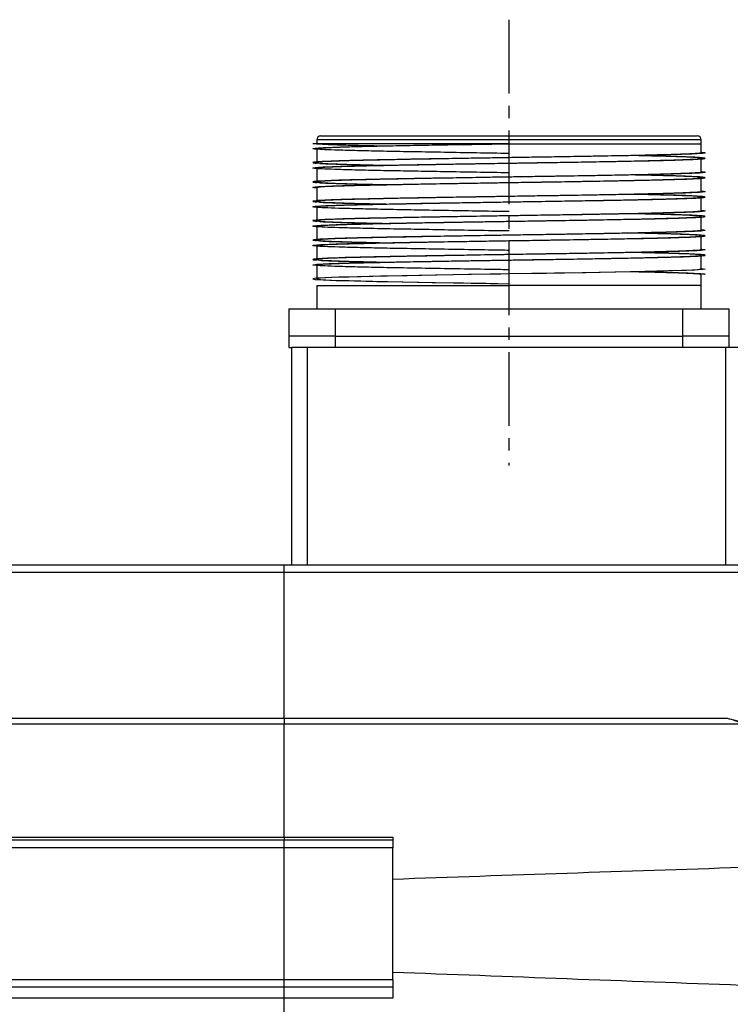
# Model space of a CAD drawing. Header units: millimetres. Extents: x 32176 to 34219, y 9943 to 11279.
# Tile 47 of 59: x 33704 to 33796, y 10554 to 10681. Entities that reach past the tile are written whole.
import ezdxf

# ---------------------------------------------------------------- set-up
doc = ezdxf.new("R2010")
doc.units = ezdxf.units.MM
doc.linetypes.add('CENTER2', pattern=[28.575, 19.05, -3.175, 3.175, -3.175])
doc.layers.add('Center', color=1, linetype='CENTER2')
doc.layers.add('Z_entity', color=7, linetype='Continuous')

msp = doc.modelspace()

# ---------------------------------------------------------------- linework, layer by layer
at = {"layer": 'Center', "ltscale": 0.5}
msp.add_line((33767.53, 10681.23), (33767.53, 10623.72), dxfattribs=at)
at = {"layer": 'Z_entity', "color": 7}
for p, q in [((33767.53, 10665.23), (33742.23, 10665.23)), ((33742.73, 10665.73), (33742.73, 10665.23)), ((33792.33, 10665.73), (33742.73, 10665.73)), ((33767.53, 10665.23), (33792.33, 10665.23)), ((33792.33, 10665.23), (33792.33, 10665.73)), ((33792.33, 10646.93), (33792.33, 10648.35)), ((33742.73, 10646.93), (33742.73, 10643.93)), ((33742.73, 10646.93), (33767.53, 10646.93)), ((33792.33, 10646.93), (33767.53, 10646.93)), ((33792.33, 10643.93), (33792.33, 10646.93)), ((33739.13, 10643.93), (33745.13, 10643.93)), ((33739.13, 10643.93), (33739.13, 10640.43)), ((33745.13, 10643.93), (33789.93, 10643.93)), ((33745.13, 10640.43), (33745.13, 10643.93)), ((33789.93, 10643.93), (33795.93, 10643.93)), ((33789.93, 10643.93), (33789.93, 10640.43)), ((33795.93, 10640.43), (33795.93, 10643.93)), ((33739.13, 10640.43), (33739.13, 10638.93)), ((33745.13, 10640.43), (33739.13, 10640.43)), ((33745.13, 10640.43), (33789.93, 10640.43)), ((33745.13, 10638.93), (33745.13, 10640.43)), ((33795.93, 10640.43), (33789.93, 10640.43)), ((33789.93, 10640.43), (33789.93, 10638.93)), ((33795.93, 10638.93), (33795.93, 10640.43)), ((33739.13, 10638.93), (33739.53, 10638.93)), ((33741.53, 10638.93), (33739.53, 10638.93)), ((33739.53, 10610.93), (33739.53, 10638.93)), ((33795.53, 10638.93), (33741.53, 10638.93)), ((33741.53, 10610.93), (33741.53, 10638.93)), ((33797.53, 10638.93), (33795.53, 10638.93)), ((33795.53, 10610.93), (33795.53, 10638.93)), ((33616.53, 10610.93), (33738.53, 10610.93)), ((33738.53, 10609.93), (33738.53, 10610.93)), ((33738.53, 10610.93), (33829.03, 10610.93)), ((33738.53, 10609.93), (33616.53, 10609.93)), ((33738.53, 10591.14), (33738.53, 10609.93)), ((33829.03, 10609.93), (33738.53, 10609.93)), ((33616.53, 10591.14), (33738.53, 10591.14)), ((33738.53, 10590.36), (33616.53, 10590.36)), ((33738.53, 10591.14), (33738.53, 10590.36)), ((33738.53, 10591.14), (33795.67, 10591.14)), ((33738.53, 10575.81), (33738.53, 10590.36)), ((33797.53, 10590.36), (33738.53, 10590.36)), ((33616.53, 10575.81), (33738.53, 10575.81)), ((33616.53, 10575.43), (33738.53, 10575.43)), ((33738.53, 10575.81), (33738.53, 10575.43)), ((33738.53, 10575.81), (33752.53, 10575.81)), ((33738.53, 10574.43), (33738.53, 10575.43)), ((33738.53, 10575.43), (33752.53, 10575.43)), ((33752.53, 10575.81), (33752.53, 10575.43)), ((33752.53, 10575.43), (33752.53, 10574.43)), ((33738.53, 10574.43), (33616.53, 10574.43)), ((33738.53, 10557.43), (33738.53, 10574.43)), ((33752.53, 10574.43), (33738.53, 10574.43)), ((33752.53, 10557.43), (33752.53, 10574.43)), ((33616.53, 10557.43), (33738.53, 10557.43)), ((33738.53, 10556.43), (33738.53, 10557.43)), ((33738.53, 10557.43), (33752.53, 10557.43)), ((33752.53, 10557.43), (33752.53, 10556.43)), ((33738.53, 10556.43), (33616.53, 10556.43)), ((33738.53, 10555.04), (33738.53, 10556.43)), ((33752.53, 10556.43), (33738.53, 10556.43)), ((33752.53, 10556.43), (33752.53, 10555.04)), ((33738.53, 10555.04), (33616.53, 10555.04)), ((33738.53, 10486.81), (33738.53, 10555.04)), ((33752.53, 10555.04), (33738.53, 10555.04))]:
    msp.add_line(p, q, dxfattribs=at)
at = {"layer": 'Z_entity', "color": 7, "flags": 128}
for points in [[(33742.73, 10664.6), (33742.73, 10664.6), (33743.2, 10664.68), (33744.62, 10664.76), (33746.92, 10664.84), (33749.98, 10664.92), (33753.76, 10664.99), (33758.06, 10665.07), (33762.67, 10665.15), (33767.53, 10665.23), (33767.53, 10665.23), (33767.53, 10665.23)], [(33792.33, 10649.13), (33792.41, 10649.13), (33792.83, 10649.06), (33792.52, 10648.99), (33791.51, 10648.92), (33789.81, 10648.86), (33787.48, 10648.79), (33784.59, 10648.72), (33781.21, 10648.66), (33777.44, 10648.59), (33773.39, 10648.52), (33770.48, 10648.48), (33767.53, 10648.43), (33766.48, 10648.41), (33762.29, 10648.35), (33758.21, 10648.28), (33754.39, 10648.21), (33750.95, 10648.14), (33747.98, 10648.08), (33745.56, 10648.01), (33743.76, 10647.94), (33742.65, 10647.88), (33742.23, 10647.81), (33742.54, 10647.74), (33743.55, 10647.67), (33745.25, 10647.61), (33747.58, 10647.54), (33750.48, 10647.47), (33753.85, 10647.41), (33757.62, 10647.34), (33761.67, 10647.27), (33764.58, 10647.23), (33767.53, 10647.18), (33767.53, 10647.18)], [(33792.33, 10649.05), (33792.33, 10649.05), (33791.86, 10648.98), (33790.44, 10648.9), (33788.14, 10648.82), (33785.08, 10648.74), (33781.3, 10648.66), (33777, 10648.58), (33772.39, 10648.51), (33767.53, 10648.43), (33762.67, 10648.35), (33758.06, 10648.27), (33753.76, 10648.19), (33749.98, 10648.12), (33746.92, 10648.04), (33744.62, 10647.96), (33743.2, 10647.88), (33742.73, 10647.8), (33743.2, 10647.73), (33744.62, 10647.65), (33746.92, 10647.57), (33749.98, 10647.49), (33753.76, 10647.41), (33758.06, 10647.33), (33762.67, 10647.26), (33767.53, 10647.18), (33767.53, 10647.18), (33767.53, 10647.18)]]:
    msp.add_lwpolyline(points, dxfattribs=at)
at = {"layer": 'Z_entity', "color": 7}
for centre, start, end in [((33743.23, 10665.73), 90, 180), ((33791.83, 10665.73), 0, 90)]:
    msp.add_arc(centre, 0.5, start, end, dxfattribs=at)
for points, knots in [([(33743.23, 10666.23), (33743.23, 10666.23), (33743.23, 10666.23), (33743.25, 10666.23), (33743.27, 10666.23), (33743.31, 10666.23), (33743.35, 10666.23), (33743.41, 10666.23), (33743.47, 10666.23), (33743.55, 10666.23), (33743.74, 10666.23), (33744.14, 10666.23), (33744.91, 10666.23), (33745.92, 10666.23), (33747.17, 10666.23), (33748.64, 10666.23), (33750.32, 10666.23), (33752.18, 10666.23), (33754.2, 10666.23), (33756.33, 10666.23), (33758.54, 10666.23), (33760.81, 10666.23), (33762.63, 10666.23), (33763.99, 10666.23), (33764.87, 10666.23), (33765.75, 10666.23), (33766.64, 10666.23), (33767.23, 10666.23), (33767.53, 10666.23)], [0, 0, 0, 0, 0.01297, 0.025921, 0.03886, 0.051792, 0.064721, 0.077654, 0.090596, 0.103552, 0.116527, 0.178261, 0.240008, 0.304316, 0.368637, 0.434312, 0.500002, 0.565678, 0.631368, 0.695675, 0.759996, 0.82173, 0.883478, 0.906811, 0.930099, 0.953372, 0.976662, 1, 1, 1, 1]), ([(33767.53, 10666.23), (33767.7, 10666.23), (33768.03, 10666.23), (33768.52, 10666.23), (33769.01, 10666.23), (33769.51, 10666.23), (33770, 10666.23), (33770.49, 10666.23), (33770.98, 10666.23), (33771.47, 10666.23), (33772.56, 10666.23), (33774.26, 10666.23), (33776.52, 10666.23), (33778.73, 10666.23), (33780.87, 10666.23), (33782.88, 10666.23), (33784.74, 10666.23), (33786.43, 10666.23), (33787.9, 10666.23), (33789.14, 10666.23), (33790.15, 10666.23), (33790.92, 10666.23), (33791.35, 10666.23), (33791.58, 10666.23), (33791.69, 10666.23), (33791.77, 10666.23), (33791.82, 10666.23), (33791.83, 10666.23), (33791.83, 10666.23)], [0, 0, 0, 0, 0.012971, 0.025924, 0.038863, 0.051795, 0.064725, 0.077657, 0.090598, 0.103553, 0.116527, 0.178261, 0.240008, 0.304316, 0.368637, 0.434312, 0.500002, 0.565678, 0.631368, 0.695675, 0.759996, 0.82173, 0.883478, 0.906809, 0.930096, 0.953369, 0.97666, 1, 1, 1, 1]), ([(33767.52, 10663.98), (33767.17, 10663.98), (33765.42, 10664.01), (33762.25, 10664.06), (33758.17, 10664.13), (33754.33, 10664.2), (33750.87, 10664.26), (33747.88, 10664.33), (33745.46, 10664.4), (33743.65, 10664.46), (33742.53, 10664.53), (33742.11, 10664.6), (33742.42, 10664.66), (33743.44, 10664.73), (33745.15, 10664.8), (33747.48, 10664.87), (33750.4, 10664.93), (33753.79, 10665), (33757.58, 10665.07), (33761.23, 10665.13), (33764.57, 10665.18), (33766.55, 10665.21), (33767.53, 10665.23)], [0, 0, 0, 0, 0.013076, 0.066241, 0.119947, 0.173653, 0.227359, 0.281065, 0.334771, 0.388477, 0.442183, 0.495889, 0.549595, 0.603301, 0.657007, 0.710713, 0.764419, 0.818125, 0.871831, 0.925537, 0.962769, 1, 1, 1, 1]), ([(33742.69, 10665.23), (33742.76, 10665.22), (33743.11, 10665.2), (33744.11, 10665.14), (33746.11, 10665.08), (33748.54, 10665.02), (33750.54, 10664.97), (33751.46, 10664.95)], [0, 0, 0, 0, 0.0602476, 0.302028, 0.5462681, 0.7905083, 1, 1, 1, 1]), ([(33792.33, 10664.05), (33792.33, 10664.31), (33792.33, 10664.7), (33792.33, 10665.09), (33792.33, 10665.23)], [0, 0, 0, 0, 0.654745, 1, 1, 1, 1]), ([(33792.33, 10664.13), (33792.36, 10664.13), (33792.77, 10664.1), (33792.9, 10664.06), (33792.65, 10663.99), (33791.62, 10663.92), (33789.91, 10663.86), (33787.58, 10663.79), (33784.67, 10663.72), (33781.27, 10663.66), (33777.49, 10663.59), (33773.83, 10663.53), (33770.49, 10663.48), (33768.17, 10663.44), (33765.42, 10663.4), (33762.25, 10663.34), (33758.17, 10663.28), (33754.33, 10663.21), (33750.87, 10663.14), (33747.88, 10663.08), (33745.46, 10663.01), (33743.65, 10662.94), (33742.52, 10662.87), (33742.15, 10662.81), (33742.24, 10662.76), (33742.64, 10662.74), (33742.69, 10662.73)], [0, 0, 0, 0, 0.003557, 0.051523, 0.09949, 0.147456, 0.195422, 0.243388, 0.291354, 0.339321, 0.387287, 0.435253, 0.468506, 0.501758, 0.51359, 0.561073, 0.609039, 0.657005, 0.704971, 0.752937, 0.800903, 0.84887, 0.896836, 0.944802, 0.992768, 1, 1, 1, 1]), ([(33767.51, 10661.48), (33767.17, 10661.48), (33765.42, 10661.51), (33762.25, 10661.56), (33758.17, 10661.63), (33754.33, 10661.7), (33750.87, 10661.76), (33747.88, 10661.83), (33745.46, 10661.9), (33743.65, 10661.96), (33742.53, 10662.03), (33742.11, 10662.1), (33742.42, 10662.16), (33743.44, 10662.23), (33745.15, 10662.3), (33747.48, 10662.37), (33750.4, 10662.43), (33753.79, 10662.5), (33757.58, 10662.57), (33761.23, 10662.63), (33764.57, 10662.68), (33766.9, 10662.72), (33769.64, 10662.76), (33772.81, 10662.81), (33776.89, 10662.88), (33780.73, 10662.95), (33784.19, 10663.01), (33787.18, 10663.08), (33789.6, 10663.15), (33791.41, 10663.21), (33792.53, 10663.28), (33792.95, 10663.35), (33792.64, 10663.41), (33791.62, 10663.48), (33789.92, 10663.55), (33787.56, 10663.62), (33785.41, 10663.67), (33783.93, 10663.7), (33783.59, 10663.7)], [0, 0, 0, 0, 0.007303, 0.037166, 0.067332, 0.097499, 0.127666, 0.157832, 0.187999, 0.218166, 0.248333, 0.2785, 0.308667, 0.338834, 0.369, 0.399167, 0.429334, 0.459501, 0.489668, 0.519835, 0.540748, 0.561661, 0.569102, 0.598965, 0.629132, 0.659298, 0.689465, 0.719632, 0.749799, 0.779966, 0.810132, 0.840299, 0.870466, 0.900633, 0.9308, 0.960967, 0.991133, 1, 1, 1, 1]), ([(33742.73, 10664.6), (33742.73, 10664.26), (33742.73, 10663.66), (33742.73, 10663.06), (33742.73, 10662.8)], [0, 0, 0, 0, 0.573094, 1, 1, 1, 1]), ([(33792.33, 10664.05), (33792.33, 10664.05), (33792.49, 10664.03), (33791.94, 10663.98), (33790.61, 10663.9), (33788.28, 10663.82), (33785.18, 10663.74), (33781.4, 10663.66), (33777.08, 10663.58), (33772.4, 10663.51), (33767.53, 10663.43), (33762.66, 10663.35), (33757.98, 10663.27), (33753.66, 10663.19), (33749.88, 10663.11), (33746.78, 10663.04), (33744.47, 10662.96), (33743.05, 10662.88), (33742.57, 10662.8), (33743.05, 10662.73), (33744.46, 10662.65), (33746.8, 10662.57), (33749.24, 10662.51), (33751.08, 10662.47), (33751.64, 10662.46)], [0, 0, 0, 0, 0.0000656, 0.0487807, 0.0980647, 0.1469679, 0.1955178, 0.2447634, 0.2938182, 0.3422853, 0.3914544, 0.4406236, 0.4890906, 0.5381455, 0.5873911, 0.635941, 0.6848442, 0.7341282, 0.7828433, 0.8315584, 0.8808423, 0.9297456, 0.9782954, 1, 1, 1, 1]), ([(33742.73, 10662.1), (33742.82, 10662.13), (33743.01, 10662.18), (33744.48, 10662.26), (33746.78, 10662.34), (33749.88, 10662.41), (33753.66, 10662.49), (33757.98, 10662.57), (33762.66, 10662.65), (33767.53, 10662.73), (33772.4, 10662.81), (33777.08, 10662.88), (33781.4, 10662.96), (33785.18, 10663.04), (33788.28, 10663.12), (33790.59, 10663.2), (33792.01, 10663.28), (33792.49, 10663.35), (33792.01, 10663.43), (33790.6, 10663.51), (33788.26, 10663.59), (33785.83, 10663.65), (33783.99, 10663.69), (33783.42, 10663.7)], [0, 0, 0, 0, 0.048661, 0.097951, 0.146861, 0.195417, 0.244668, 0.293729, 0.342202, 0.391378, 0.440553, 0.489026, 0.538087, 0.587339, 0.635895, 0.684804, 0.734094, 0.782815, 0.831537, 0.880827, 0.929736, 0.978292, 1, 1, 1, 1]), ([(33743.12, 10662.7), (33743.25, 10662.69), (33743.69, 10662.66), (33745.17, 10662.61), (33747.5, 10662.54), (33749.66, 10662.49), (33751.13, 10662.46), (33751.47, 10662.45)], [0, 0, 0, 0, 0.114097, 0.383048, 0.651999, 0.92095, 1, 1, 1, 1]), ([(33792.33, 10661.55), (33792.33, 10661.81), (33792.33, 10662.41), (33792.33, 10663.01), (33792.33, 10663.35)], [0, 0, 0, 0, 0.4272871, 1, 1, 1, 1]), ([(33792.33, 10661.63), (33792.36, 10661.63), (33792.77, 10661.6), (33792.9, 10661.56), (33792.65, 10661.49), (33791.62, 10661.42), (33789.91, 10661.36), (33787.58, 10661.29), (33784.67, 10661.22), (33781.27, 10661.16), (33777.49, 10661.09), (33773.83, 10661.03), (33770.49, 10660.98), (33768.17, 10660.94), (33765.42, 10660.9), (33762.25, 10660.84), (33758.17, 10660.78), (33754.33, 10660.71), (33750.87, 10660.64), (33747.88, 10660.58), (33745.46, 10660.51), (33743.65, 10660.44), (33742.52, 10660.37), (33742.15, 10660.31), (33742.25, 10660.26), (33742.67, 10660.23), (33742.74, 10660.23)], [0, 0, 0, 0, 0.003549, 0.051402, 0.099255, 0.147109, 0.194962, 0.242815, 0.290668, 0.338522, 0.386375, 0.434228, 0.467402, 0.500576, 0.51238, 0.559752, 0.607605, 0.655458, 0.703311, 0.751164, 0.799018, 0.846871, 0.894724, 0.942578, 0.990431, 1, 1, 1, 1]), ([(33742.65, 10659.53), (33742.46, 10659.55), (33742.08, 10659.6), (33742.43, 10659.66), (33743.44, 10659.73), (33745.15, 10659.8), (33747.48, 10659.87), (33750.4, 10659.93), (33753.79, 10660), (33757.58, 10660.07), (33761.23, 10660.13), (33764.57, 10660.18), (33766.9, 10660.22), (33769.64, 10660.26), (33772.81, 10660.31), (33776.89, 10660.38), (33780.73, 10660.45), (33784.19, 10660.51), (33787.18, 10660.58), (33789.6, 10660.65), (33791.41, 10660.71), (33792.53, 10660.78), (33792.95, 10660.85), (33792.64, 10660.91), (33791.62, 10660.98), (33789.92, 10661.05), (33787.56, 10661.12), (33785.41, 10661.17), (33783.93, 10661.2), (33783.59, 10661.2)], [0, 0, 0, 0, 0.040096, 0.08023, 0.120365, 0.1605, 0.200635, 0.24077, 0.280904, 0.321039, 0.361174, 0.388997, 0.416821, 0.426721, 0.466451, 0.506586, 0.54672, 0.586855, 0.62699, 0.667125, 0.70726, 0.747395, 0.78753, 0.827664, 0.867799, 0.907934, 0.948069, 0.988204, 1, 1, 1, 1]), ([(33742.73, 10662.1), (33742.73, 10661.76), (33742.73, 10661.16), (33742.73, 10660.56), (33742.73, 10660.3)], [0, 0, 0, 0, 0.573135, 1, 1, 1, 1]), ([(33792.33, 10661.55), (33792.33, 10661.55), (33792.49, 10661.53), (33791.94, 10661.48), (33790.61, 10661.4), (33788.28, 10661.32), (33785.18, 10661.24), (33781.4, 10661.16), (33777.08, 10661.08), (33772.4, 10661.01), (33767.53, 10660.93), (33762.66, 10660.85), (33757.98, 10660.77), (33753.66, 10660.69), (33749.88, 10660.61), (33746.78, 10660.54), (33744.47, 10660.46), (33743.05, 10660.38), (33742.57, 10660.3), (33743.05, 10660.23), (33744.46, 10660.15), (33746.8, 10660.07), (33749.24, 10660.01), (33751.08, 10659.97), (33751.64, 10659.96)], [0, 0, 0, 0, 0.000052, 0.048768, 0.098053, 0.146957, 0.195507, 0.244753, 0.293809, 0.342277, 0.391446, 0.440616, 0.489084, 0.538139, 0.587386, 0.635936, 0.68484, 0.734125, 0.78284, 0.831556, 0.880841, 0.929745, 0.978295, 1, 1, 1, 1]), ([(33742.73, 10659.6), (33742.82, 10659.63), (33743.01, 10659.68), (33744.48, 10659.76), (33746.78, 10659.84), (33749.88, 10659.91), (33753.66, 10659.99), (33757.98, 10660.07), (33762.66, 10660.15), (33767.53, 10660.23), (33772.4, 10660.31), (33777.08, 10660.38), (33781.4, 10660.46), (33785.18, 10660.54), (33788.28, 10660.62), (33790.59, 10660.7), (33792.01, 10660.78), (33792.49, 10660.85), (33792.01, 10660.93), (33790.6, 10661.01), (33788.26, 10661.09), (33785.83, 10661.15), (33783.99, 10661.19), (33783.42, 10661.2)], [0, 0, 0, 0, 0.048665, 0.097955, 0.146864, 0.19542, 0.244671, 0.293732, 0.342205, 0.39138, 0.440555, 0.489028, 0.538089, 0.58734, 0.635896, 0.684805, 0.734095, 0.782816, 0.831537, 0.880827, 0.929736, 0.978292, 1, 1, 1, 1]), ([(33743.12, 10660.2), (33743.25, 10660.19), (33743.69, 10660.16), (33745.17, 10660.11), (33747.5, 10660.04), (33749.66, 10659.99), (33751.13, 10659.96), (33751.47, 10659.95)], [0, 0, 0, 0, 0.114101, 0.383051, 0.652001, 0.920951, 1, 1, 1, 1]), ([(33792.33, 10659.05), (33792.33, 10659.31), (33792.33, 10659.91), (33792.33, 10660.51), (33792.33, 10660.85)], [0, 0, 0, 0, 0.427253, 1, 1, 1, 1]), ([(33792.33, 10659.13), (33792.36, 10659.13), (33792.77, 10659.1), (33792.9, 10659.06), (33792.65, 10658.99), (33791.62, 10658.92), (33789.91, 10658.86), (33787.58, 10658.79), (33784.67, 10658.72), (33781.27, 10658.66), (33777.49, 10658.59), (33773.83, 10658.53), (33770.49, 10658.48), (33768.17, 10658.44), (33765.42, 10658.4), (33762.25, 10658.34), (33758.17, 10658.28), (33754.33, 10658.21), (33750.87, 10658.14), (33747.88, 10658.08), (33745.46, 10658.01), (33743.65, 10657.94), (33742.52, 10657.87), (33742.15, 10657.81), (33742.25, 10657.76), (33742.67, 10657.73), (33742.75, 10657.73)], [0, 0, 0, 0, 0.003548, 0.051395, 0.099241, 0.147088, 0.194934, 0.242781, 0.290628, 0.338474, 0.386321, 0.434167, 0.467337, 0.500506, 0.512308, 0.559673, 0.607519, 0.655365, 0.703212, 0.751059, 0.798905, 0.846752, 0.894599, 0.942445, 0.990292, 1, 1, 1, 1]), ([(33767.54, 10656.48), (33767.54, 10656.48), (33767.19, 10656.48), (33765.42, 10656.51), (33762.25, 10656.56), (33758.17, 10656.63), (33754.33, 10656.7), (33750.87, 10656.76), (33747.88, 10656.83), (33745.46, 10656.9), (33743.65, 10656.96), (33742.53, 10657.03), (33742.11, 10657.1), (33742.42, 10657.16), (33743.44, 10657.23), (33745.15, 10657.3), (33747.48, 10657.37), (33750.4, 10657.43), (33753.79, 10657.5), (33757.58, 10657.57), (33761.23, 10657.63), (33764.57, 10657.68), (33766.9, 10657.72), (33769.64, 10657.76), (33772.81, 10657.81), (33776.89, 10657.88), (33780.73, 10657.95), (33784.19, 10658.01), (33787.18, 10658.08), (33789.6, 10658.15), (33791.41, 10658.21), (33792.53, 10658.28), (33792.95, 10658.35), (33792.64, 10658.41), (33791.62, 10658.48), (33789.92, 10658.55), (33787.56, 10658.62), (33785.41, 10658.67), (33783.93, 10658.7), (33783.59, 10658.7)], [0, 0, 0, 0, 0.000092, 0.007532, 0.037388, 0.067547, 0.097707, 0.127867, 0.158027, 0.188187, 0.218347, 0.248507, 0.278666, 0.308826, 0.338986, 0.369146, 0.399306, 0.429466, 0.459626, 0.489786, 0.519945, 0.540854, 0.561762, 0.569201, 0.599057, 0.629217, 0.659377, 0.689537, 0.719696, 0.749856, 0.780016, 0.810176, 0.840336, 0.870496, 0.900656, 0.930816, 0.960976, 0.991135, 1, 1, 1, 1]), ([(33742.73, 10659.6), (33742.73, 10659.26), (33742.73, 10658.66), (33742.73, 10658.06), (33742.73, 10657.8)], [0, 0, 0, 0, 0.573177, 1, 1, 1, 1]), ([(33792.33, 10659.05), (33792.33, 10659.05), (33792.49, 10659.03), (33791.94, 10658.98), (33790.61, 10658.9), (33788.28, 10658.82), (33785.18, 10658.74), (33781.4, 10658.66), (33777.08, 10658.58), (33772.4, 10658.51), (33767.53, 10658.43), (33762.66, 10658.35), (33757.98, 10658.27), (33753.66, 10658.19), (33749.88, 10658.11), (33746.78, 10658.04), (33744.47, 10657.96), (33743.05, 10657.88), (33742.57, 10657.8), (33743.05, 10657.73), (33744.46, 10657.65), (33746.8, 10657.57), (33749.24, 10657.51), (33751.08, 10657.47), (33751.64, 10657.46)], [0, 0, 0, 0, 0.00004, 0.048757, 0.098042, 0.146946, 0.195497, 0.244744, 0.2938, 0.342269, 0.391439, 0.440609, 0.489078, 0.538134, 0.587381, 0.635932, 0.684836, 0.734122, 0.782838, 0.831554, 0.880839, 0.929744, 0.978295, 1, 1, 1, 1]), ([(33742.73, 10657.1), (33742.82, 10657.13), (33743.01, 10657.18), (33744.48, 10657.26), (33746.78, 10657.34), (33749.88, 10657.41), (33753.66, 10657.49), (33757.98, 10657.57), (33762.66, 10657.65), (33767.53, 10657.73), (33772.4, 10657.81), (33777.08, 10657.88), (33781.4, 10657.96), (33785.18, 10658.04), (33788.28, 10658.12), (33790.59, 10658.2), (33792.01, 10658.28), (33792.49, 10658.35), (33792.01, 10658.43), (33790.6, 10658.51), (33788.26, 10658.59), (33785.83, 10658.65), (33783.99, 10658.69), (33783.42, 10658.7)], [0, 0, 0, 0, 0.048668, 0.097958, 0.146867, 0.195423, 0.244674, 0.293735, 0.342207, 0.391382, 0.440557, 0.48903, 0.538091, 0.587342, 0.635898, 0.684807, 0.734096, 0.782817, 0.831538, 0.880828, 0.929737, 0.978292, 1, 1, 1, 1]), ([(33743.12, 10657.7), (33743.25, 10657.69), (33743.69, 10657.66), (33745.17, 10657.61), (33747.5, 10657.54), (33749.66, 10657.49), (33751.13, 10657.46), (33751.47, 10657.45)], [0, 0, 0, 0, 0.114106, 0.383054, 0.652003, 0.920951, 1, 1, 1, 1]), ([(33792.33, 10656.55), (33792.33, 10656.81), (33792.33, 10657.41), (33792.33, 10658.01), (33792.33, 10658.35)], [0, 0, 0, 0, 0.427222, 1, 1, 1, 1]), ([(33792.33, 10656.63), (33792.36, 10656.63), (33792.77, 10656.6), (33792.9, 10656.56), (33792.65, 10656.49), (33791.62, 10656.42), (33789.91, 10656.36), (33787.58, 10656.29), (33784.67, 10656.22), (33781.27, 10656.16), (33777.49, 10656.09), (33773.83, 10656.03), (33770.49, 10655.98), (33768.17, 10655.94), (33765.42, 10655.9), (33762.25, 10655.84), (33758.17, 10655.78), (33754.33, 10655.71), (33750.87, 10655.64), (33747.88, 10655.58), (33745.46, 10655.51), (33743.65, 10655.44), (33742.52, 10655.37), (33742.15, 10655.31), (33742.25, 10655.26), (33742.68, 10655.23), (33742.75, 10655.23)], [0, 0, 0, 0, 0.003548, 0.051387, 0.099227, 0.147067, 0.194907, 0.242747, 0.290586, 0.338426, 0.386266, 0.434106, 0.467271, 0.500435, 0.512236, 0.559594, 0.607434, 0.655273, 0.703113, 0.750952, 0.798793, 0.846633, 0.894472, 0.942312, 0.990152, 1, 1, 1, 1]), ([(33767.54, 10653.98), (33767.54, 10653.98), (33767.19, 10653.98), (33765.42, 10654.01), (33762.25, 10654.06), (33758.17, 10654.13), (33754.33, 10654.2), (33750.87, 10654.26), (33747.88, 10654.33), (33745.46, 10654.4), (33743.65, 10654.46), (33742.53, 10654.53), (33742.11, 10654.6), (33742.42, 10654.66), (33743.44, 10654.73), (33745.15, 10654.8), (33747.48, 10654.87), (33750.4, 10654.93), (33753.79, 10655), (33757.58, 10655.07), (33761.23, 10655.13), (33764.57, 10655.18), (33766.9, 10655.22), (33769.64, 10655.26), (33772.81, 10655.31), (33776.89, 10655.38), (33780.73, 10655.45), (33784.19, 10655.51), (33787.18, 10655.58), (33789.6, 10655.65), (33791.41, 10655.71), (33792.53, 10655.78), (33792.95, 10655.85), (33792.64, 10655.91), (33791.62, 10655.98), (33789.92, 10656.05), (33787.56, 10656.12), (33785.41, 10656.17), (33783.93, 10656.2), (33783.59, 10656.2)], [0, 0, 0, 0, 0.000096, 0.007535, 0.037391, 0.067551, 0.09771, 0.12787, 0.15803, 0.18819, 0.21835, 0.248509, 0.278669, 0.308829, 0.338989, 0.369148, 0.399308, 0.429468, 0.459628, 0.489787, 0.519947, 0.540855, 0.561763, 0.569203, 0.599059, 0.629218, 0.659378, 0.689538, 0.719697, 0.749857, 0.780017, 0.810177, 0.840337, 0.870496, 0.900656, 0.930816, 0.960976, 0.991136, 1, 1, 1, 1]), ([(33742.73, 10657.1), (33742.73, 10656.76), (33742.73, 10656.16), (33742.73, 10655.56), (33742.73, 10655.3)], [0, 0, 0, 0, 0.5732185, 1, 1, 1, 1]), ([(33792.33, 10656.55), (33792.33, 10656.55), (33792.49, 10656.53), (33791.94, 10656.48), (33790.61, 10656.4), (33788.28, 10656.32), (33785.18, 10656.24), (33781.4, 10656.16), (33777.08, 10656.08), (33772.4, 10656.01), (33767.53, 10655.93), (33762.66, 10655.85), (33757.98, 10655.77), (33753.66, 10655.69), (33749.88, 10655.61), (33746.78, 10655.54), (33744.47, 10655.46), (33743.05, 10655.38), (33742.57, 10655.3), (33743.05, 10655.23), (33744.46, 10655.15), (33746.8, 10655.07), (33749.24, 10655.01), (33751.08, 10654.97), (33751.64, 10654.96)], [0, 0, 0, 0, 0.000029, 0.048746, 0.098032, 0.146937, 0.195489, 0.244736, 0.293793, 0.342262, 0.391432, 0.440603, 0.489072, 0.538129, 0.587376, 0.635928, 0.684833, 0.734119, 0.782835, 0.831552, 0.880838, 0.929743, 0.978295, 1, 1, 1, 1]), ([(33742.73, 10654.6), (33742.82, 10654.63), (33743.01, 10654.68), (33744.48, 10654.76), (33746.78, 10654.84), (33749.88, 10654.91), (33753.66, 10654.99), (33757.98, 10655.07), (33762.66, 10655.15), (33767.53, 10655.23), (33772.4, 10655.31), (33777.08, 10655.38), (33781.4, 10655.46), (33785.18, 10655.54), (33788.28, 10655.62), (33790.59, 10655.7), (33792.01, 10655.78), (33792.49, 10655.85), (33792.01, 10655.93), (33790.6, 10656.01), (33788.26, 10656.09), (33785.83, 10656.15), (33783.99, 10656.19), (33783.42, 10656.2)], [0, 0, 0, 0, 0.048672, 0.097961, 0.14687, 0.195426, 0.244677, 0.293737, 0.34221, 0.391385, 0.440559, 0.489032, 0.538092, 0.587344, 0.635899, 0.684808, 0.734097, 0.782818, 0.831539, 0.880828, 0.929737, 0.978292, 1, 1, 1, 1]), ([(33743.12, 10655.2), (33743.25, 10655.19), (33743.69, 10655.16), (33745.17, 10655.11), (33747.5, 10655.04), (33749.66, 10654.99), (33751.13, 10654.96), (33751.47, 10654.95)], [0, 0, 0, 0, 0.11411, 0.383057, 0.652004, 0.920952, 1, 1, 1, 1]), ([(33792.33, 10654.05), (33792.33, 10654.31), (33792.33, 10654.91), (33792.33, 10655.51), (33792.33, 10655.85)], [0, 0, 0, 0, 0.427195, 1, 1, 1, 1]), ([(33792.33, 10654.13), (33792.36, 10654.13), (33792.77, 10654.1), (33792.9, 10654.06), (33792.65, 10653.99), (33791.62, 10653.92), (33789.91, 10653.86), (33787.58, 10653.79), (33784.67, 10653.72), (33781.27, 10653.66), (33777.49, 10653.59), (33773.83, 10653.53), (33770.49, 10653.48), (33768.17, 10653.44), (33765.42, 10653.4), (33762.25, 10653.34), (33758.17, 10653.28), (33754.33, 10653.21), (33750.87, 10653.14), (33747.88, 10653.08), (33745.46, 10653.01), (33743.65, 10652.94), (33742.52, 10652.87), (33742.15, 10652.81), (33742.24, 10652.76), (33742.65, 10652.74), (33742.7, 10652.73)], [0, 0, 0, 0, 0.003556, 0.051505, 0.099454, 0.147403, 0.195352, 0.2433, 0.291249, 0.339198, 0.387147, 0.435096, 0.468337, 0.501577, 0.513405, 0.560871, 0.608819, 0.656768, 0.704717, 0.752666, 0.800615, 0.848564, 0.896513, 0.944462, 0.992411, 1, 1, 1, 1]), ([(33767.55, 10651.48), (33767.54, 10651.48), (33767.19, 10651.48), (33765.42, 10651.51), (33762.25, 10651.56), (33758.17, 10651.63), (33754.33, 10651.7), (33750.87, 10651.76), (33747.88, 10651.83), (33745.46, 10651.9), (33743.65, 10651.96), (33742.53, 10652.03), (33742.11, 10652.1), (33742.42, 10652.16), (33743.44, 10652.23), (33745.15, 10652.3), (33747.48, 10652.37), (33750.4, 10652.43), (33753.79, 10652.5), (33757.58, 10652.57), (33761.23, 10652.63), (33764.57, 10652.68), (33766.9, 10652.72), (33769.64, 10652.76), (33772.81, 10652.81), (33776.89, 10652.88), (33780.73, 10652.95), (33784.19, 10653.01), (33787.18, 10653.08), (33789.6, 10653.15), (33791.41, 10653.21), (33792.53, 10653.28), (33792.95, 10653.35), (33792.64, 10653.41), (33791.62, 10653.48), (33789.92, 10653.55), (33787.56, 10653.62), (33785.41, 10653.67), (33783.93, 10653.7), (33783.59, 10653.7)], [0, 0, 0, 0, 0.000126, 0.007565, 0.03742, 0.067579, 0.097738, 0.127896, 0.158055, 0.188214, 0.218373, 0.248532, 0.278691, 0.30885, 0.339009, 0.369167, 0.399326, 0.429485, 0.459644, 0.489803, 0.519962, 0.540869, 0.561777, 0.569216, 0.599071, 0.62923, 0.659388, 0.689547, 0.719706, 0.749865, 0.780024, 0.810183, 0.840342, 0.8705, 0.900659, 0.930818, 0.960977, 0.991136, 1, 1, 1, 1]), ([(33742.73, 10654.6), (33742.73, 10654.26), (33742.73, 10653.66), (33742.73, 10653.06), (33742.73, 10652.8)], [0, 0, 0, 0, 0.5732598, 1, 1, 1, 1]), ([(33792.33, 10654.05), (33792.33, 10654.05), (33792.49, 10654.03), (33791.94, 10653.98), (33790.61, 10653.9), (33788.28, 10653.82), (33785.18, 10653.74), (33781.4, 10653.66), (33777.08, 10653.58), (33772.4, 10653.51), (33767.53, 10653.43), (33762.66, 10653.35), (33757.98, 10653.27), (33753.66, 10653.19), (33749.88, 10653.11), (33746.78, 10653.04), (33744.47, 10652.96), (33743.05, 10652.88), (33742.57, 10652.8), (33743.05, 10652.73), (33744.46, 10652.65), (33746.8, 10652.57), (33749.24, 10652.51), (33751.08, 10652.47), (33751.64, 10652.46)], [0, 0, 0, 0, 0.00002, 0.048737, 0.098023, 0.146929, 0.195481, 0.244729, 0.293786, 0.342255, 0.391427, 0.440598, 0.489067, 0.538124, 0.587372, 0.635924, 0.68483, 0.734116, 0.782833, 0.831551, 0.880837, 0.929742, 0.978294, 1, 1, 1, 1]), ([(33742.73, 10652.1), (33742.82, 10652.13), (33743.01, 10652.18), (33744.48, 10652.26), (33746.78, 10652.34), (33749.88, 10652.41), (33753.66, 10652.49), (33757.98, 10652.57), (33762.66, 10652.65), (33767.53, 10652.73), (33772.4, 10652.81), (33777.08, 10652.88), (33781.4, 10652.96), (33785.18, 10653.04), (33788.28, 10653.12), (33790.59, 10653.2), (33792.01, 10653.28), (33792.49, 10653.35), (33792.01, 10653.43), (33790.6, 10653.51), (33788.26, 10653.59), (33785.83, 10653.65), (33783.99, 10653.69), (33783.42, 10653.7)], [0, 0, 0, 0, 0.048675, 0.097965, 0.146874, 0.195429, 0.24468, 0.29374, 0.342212, 0.391387, 0.440561, 0.489034, 0.538094, 0.587345, 0.6359, 0.684809, 0.734098, 0.782819, 0.831539, 0.880829, 0.929737, 0.978292, 1, 1, 1, 1]), ([(33743.12, 10652.7), (33743.25, 10652.69), (33743.69, 10652.66), (33745.17, 10652.61), (33747.5, 10652.54), (33749.66, 10652.49), (33751.13, 10652.46), (33751.47, 10652.45)], [0, 0, 0, 0, 0.114115, 0.38306, 0.652006, 0.920952, 1, 1, 1, 1]), ([(33792.33, 10651.55), (33792.33, 10651.81), (33792.33, 10652.41), (33792.33, 10653.01), (33792.33, 10653.35)], [0, 0, 0, 0, 0.427172, 1, 1, 1, 1]), ([(33792.33, 10651.63), (33792.36, 10651.63), (33792.77, 10651.6), (33792.9, 10651.56), (33792.65, 10651.49), (33791.62, 10651.42), (33789.91, 10651.36), (33787.58, 10651.29), (33784.67, 10651.22), (33781.27, 10651.16), (33777.49, 10651.09), (33773.83, 10651.03), (33770.49, 10650.98), (33768.17, 10650.94), (33765.42, 10650.9), (33762.25, 10650.84), (33758.17, 10650.78), (33754.33, 10650.71), (33750.87, 10650.64), (33747.88, 10650.58), (33745.46, 10650.51), (33743.65, 10650.44), (33742.52, 10650.37), (33742.15, 10650.31), (33742.24, 10650.26), (33742.65, 10650.24), (33742.7, 10650.23)], [0, 0, 0, 0, 0.003555, 0.0515, 0.099445, 0.147389, 0.195334, 0.243279, 0.291223, 0.339168, 0.387113, 0.435057, 0.468295, 0.501532, 0.513359, 0.56082, 0.608765, 0.656709, 0.704653, 0.752598, 0.800543, 0.848488, 0.896432, 0.944377, 0.992322, 1, 1, 1, 1]), ([(33767.52, 10648.98), (33767.17, 10648.98), (33765.42, 10649.01), (33762.25, 10649.06), (33758.17, 10649.13), (33754.33, 10649.2), (33750.87, 10649.26), (33747.88, 10649.33), (33745.46, 10649.4), (33743.65, 10649.46), (33742.53, 10649.53), (33742.11, 10649.6), (33742.42, 10649.66), (33743.44, 10649.73), (33745.15, 10649.8), (33747.48, 10649.87), (33750.4, 10649.93), (33753.79, 10650), (33757.58, 10650.07), (33761.23, 10650.13), (33764.57, 10650.18), (33766.9, 10650.22), (33769.64, 10650.26), (33772.81, 10650.31), (33776.89, 10650.38), (33780.73, 10650.45), (33784.19, 10650.51), (33787.18, 10650.58), (33789.6, 10650.65), (33791.41, 10650.71), (33792.53, 10650.78), (33792.95, 10650.85), (33792.64, 10650.91), (33791.62, 10650.98), (33789.92, 10651.05), (33787.56, 10651.12), (33785.41, 10651.17), (33783.93, 10651.2), (33783.59, 10651.2)], [0, 0, 0, 0, 0.007347, 0.037209, 0.067374, 0.097539, 0.127705, 0.15787, 0.188036, 0.218201, 0.248367, 0.278532, 0.308698, 0.338863, 0.369029, 0.399194, 0.42936, 0.459525, 0.489691, 0.519856, 0.540768, 0.56168, 0.569121, 0.598983, 0.629148, 0.659313, 0.689479, 0.719644, 0.74981, 0.779975, 0.810141, 0.840306, 0.870472, 0.900637, 0.930803, 0.960968, 0.991134, 1, 1, 1, 1]), ([(33742.73, 10652.1), (33742.73, 10651.76), (33742.73, 10651.16), (33742.73, 10650.56), (33742.73, 10650.3)], [0, 0, 0, 0, 0.5732995, 1, 1, 1, 1]), ([(33792.33, 10651.55), (33792.33, 10651.55), (33792.49, 10651.53), (33791.94, 10651.48), (33790.61, 10651.4), (33788.28, 10651.32), (33785.18, 10651.24), (33781.4, 10651.16), (33777.08, 10651.08), (33772.4, 10651.01), (33767.53, 10650.93), (33762.66, 10650.85), (33757.98, 10650.77), (33753.66, 10650.69), (33749.88, 10650.61), (33746.78, 10650.54), (33744.47, 10650.46), (33743.05, 10650.38), (33742.57, 10650.3), (33743.05, 10650.23), (33744.46, 10650.15), (33746.8, 10650.07), (33749.24, 10650.01), (33751.08, 10649.97), (33751.64, 10649.96)], [0, 0, 0, 0, 0.0000119, 0.0487296, 0.0980162, 0.1469221, 0.1954745, 0.2447228, 0.2937803, 0.34225, 0.3914217, 0.4405935, 0.4890632, 0.5381207, 0.587369, 0.6359214, 0.6848273, 0.7341139, 0.7828316, 0.8315493, 0.8808359, 0.9297418, 0.9782943, 1, 1, 1, 1]), ([(33742.73, 10649.6), (33742.82, 10649.63), (33743.01, 10649.68), (33744.48, 10649.76), (33746.78, 10649.84), (33749.88, 10649.91), (33753.66, 10649.99), (33757.98, 10650.07), (33762.66, 10650.15), (33767.53, 10650.23), (33772.4, 10650.31), (33777.08, 10650.38), (33781.4, 10650.46), (33785.18, 10650.54), (33788.28, 10650.62), (33790.59, 10650.7), (33792.01, 10650.78), (33792.49, 10650.85), (33792.01, 10650.93), (33790.6, 10651.01), (33788.26, 10651.09), (33785.83, 10651.15), (33783.99, 10651.19), (33783.42, 10651.2)], [0, 0, 0, 0, 0.0486789, 0.0979682, 0.1468766, 0.1954316, 0.2446825, 0.2937425, 0.3422147, 0.3913891, 0.4405635, 0.4890357, 0.5380957, 0.5873466, 0.6359016, 0.6848101, 0.7340993, 0.7828195, 0.8315398, 0.880829, 0.9297374, 0.9782924, 1, 1, 1, 1]), ([(33743.12, 10650.2), (33743.25, 10650.19), (33743.69, 10650.16), (33745.17, 10650.11), (33747.5, 10650.04), (33749.66, 10649.99), (33751.13, 10649.96), (33751.47, 10649.95)], [0, 0, 0, 0, 0.114119, 0.383063, 0.652008, 0.920952, 1, 1, 1, 1]), ([(33792.33, 10649.05), (33792.33, 10649.31), (33792.33, 10649.91), (33792.33, 10650.51), (33792.33, 10650.85)], [0, 0, 0, 0, 0.427153, 1, 1, 1, 1]), ([(33742.73, 10649.6), (33742.73, 10649.26), (33742.73, 10648.66), (33742.73, 10648.06), (33742.73, 10647.8)], [0, 0, 0, 0, 0.5733368, 1, 1, 1, 1]), ([(33792.33, 10648.35), (33792.24, 10648.38), (33792.05, 10648.43), (33790.59, 10648.51), (33788.26, 10648.59), (33785.83, 10648.65), (33783.99, 10648.69), (33783.42, 10648.7)], [0, 0, 0, 0, 0.224331, 0.451281, 0.676478, 0.900048, 1, 1, 1, 1]), ([(33792.83, 10648.35), (33792.83, 10648.36), (33792.8, 10648.39), (33792.39, 10648.44), (33791.16, 10648.5), (33789.25, 10648.57), (33786.76, 10648.64), (33784.66, 10648.68), (33783.62, 10648.7)], [0, 0, 0, 0, 0.047195, 0.236596, 0.427925, 0.619254, 0.810583, 1, 1, 1, 1]), ([(33795.67, 10591.14), (33796.02, 10591.05), (33796.36, 10590.96), (33796.86, 10590.78), (33797.03, 10590.72), (33797.26, 10590.61), (33797.34, 10590.57), (33797.44, 10590.5), (33797.47, 10590.47), (33797.51, 10590.42), (33797.53, 10590.39), (33797.53, 10590.36)], [0, 0, 0, 0, 0.5, 0.5, 0.75, 0.75, 0.875, 0.875, 0.9375, 0.9375, 1, 1, 1, 1])]:
    msp.add_open_spline(points, degree=3, knots=knots, dxfattribs=at)
for points in [[(33795.67, 10591.14), (33806.81, 10588.23), (33817.93, 10585.26), (33829.03, 10582.2)], [(33752.53, 10570.39), (33767.53, 10570.92), (33782.53, 10571.42), (33797.53, 10571.91)], [(33797.53, 10556.68), (33782.53, 10557.23), (33767.53, 10557.78), (33752.53, 10558.36)]]:
    msp.add_open_spline(points, degree=3, dxfattribs=at)

doc.saveas('drawing.dxf')
